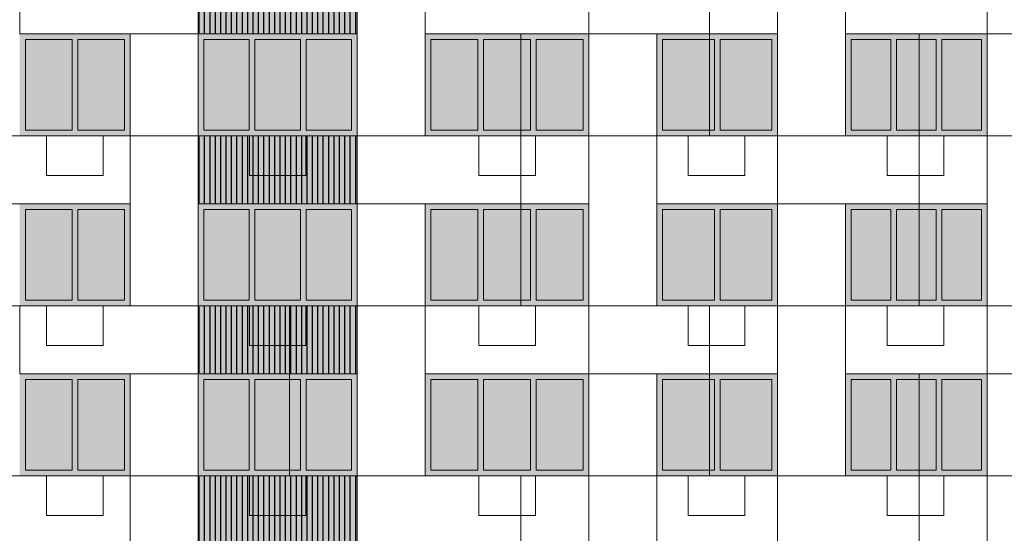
# Model space of a CAD drawing. Header units: millimetres. Extents: x 1036 to 193412, y -5275 to 5839817.
# Tile 101 of 104: x 161322 to 178707, y 5771991 to 5781058. Entities that reach past the tile are written whole.
import ezdxf

# ---------------------------------------------------------------- set-up
doc = ezdxf.new("R2010")
doc.units = ezdxf.units.MM
for name, color, linetype, lineweight, true_color in [('мелкий_dwg', 7, 'Continuous', 9, 0x767676), ('Фасады_Рабочий Лист _2__3_0_Ном__пера__161', 7, 'Continuous', 9, 0x656565), ('Фасады_Рабочий Лист _2__3_АР-Стены_внешние__АР_Ном__пера__101', 7, 'Continuous', 9, 0x999999), ('Фасады_Рабочий Лист _2__3_АР-Стены_внешние__АР_Ном__пера__61', 7, 'Continuous', 25, 0x656565)]:
    doc.layers.add(name, color=color, linetype=linetype, lineweight=lineweight, true_color=true_color)
for name, color, linetype, lineweight in [('Фасады_Рабочий Лист _2__3_0', 7, 'Continuous', 9), ('Фасады_Рабочий Лист _2__3_0_Ном__пера__1', 7, 'Continuous', 9), ('Фасады_Рабочий Лист _2__3_0_Ном__пера__120', 7, 'Continuous', 9)]:
    doc.layers.add(name, color=color, linetype=linetype, lineweight=lineweight)
picture_1 = doc.add_image_def('image62.png', size_in_pixel=(882, 833))
picture_2 = doc.add_image_def('image63.png', size_in_pixel=(882, 833))
picture_3 = doc.add_image_def('image64.png', size_in_pixel=(882, 833))
picture_4 = doc.add_image_def('image65.png', size_in_pixel=(882, 833))
picture_5 = doc.add_image_def('image66.png', size_in_pixel=(882, 833))
picture_6 = doc.add_image_def('image67.png', size_in_pixel=(882, 833))
picture_7 = doc.add_image_def('image101.png', size_in_pixel=(882, 833))
picture_8 = doc.add_image_def('image102.png', size_in_pixel=(882, 833))
picture_9 = doc.add_image_def('image103.png', size_in_pixel=(882, 833))
picture_10 = doc.add_image_def('image104.png', size_in_pixel=(882, 833))
picture_11 = doc.add_image_def('image159.png', size_in_pixel=(725, 814))
picture_12 = doc.add_image_def('image160.png', size_in_pixel=(725, 814))
picture_13 = doc.add_image_def('image164.png', size_in_pixel=(725, 814))
picture_14 = doc.add_image_def('image211.png', size_in_pixel=(734, 827))
picture_15 = doc.add_image_def('image212.png', size_in_pixel=(734, 827))
picture_16 = doc.add_image_def('image214.png', size_in_pixel=(734, 827))
picture_17 = doc.add_image_def('image221.png', size_in_pixel=(734, 827))
picture_18 = doc.add_image_def('image228.png', size_in_pixel=(734, 827))
picture_19 = doc.add_image_def('image230.png', size_in_pixel=(734, 827))
picture_20 = doc.add_image_def('image233.png', size_in_pixel=(725, 814))
picture_21 = doc.add_image_def('image234.png', size_in_pixel=(725, 814))
picture_22 = doc.add_image_def('image237.png', size_in_pixel=(725, 814))
picture_23 = doc.add_image_def('image242.png', size_in_pixel=(725, 814))
picture_24 = doc.add_image_def('image243.png', size_in_pixel=(725, 814))
picture_25 = doc.add_image_def('image330.png', size_in_pixel=(729, 823))
picture_26 = doc.add_image_def('image331.png', size_in_pixel=(729, 823))
picture_27 = doc.add_image_def('image332.png', size_in_pixel=(729, 823))
picture_28 = doc.add_image_def('image333.png', size_in_pixel=(729, 823))
picture_29 = doc.add_image_def('image339.png', size_in_pixel=(729, 823))
picture_30 = doc.add_image_def('image341.png', size_in_pixel=(729, 823))
picture_31 = doc.add_image_def('image342.png', size_in_pixel=(729, 823))
picture_32 = doc.add_image_def('image343.png', size_in_pixel=(729, 823))
picture_33 = doc.add_image_def('image484.png', size_in_pixel=(734, 827))

# ---------------------------------------------------------------- blocks, each defined once
blk = doc.blocks.new('мелкий_dwg-21588910-Схема расположения расчетных фрагментов фасада корпуса 2')
at = {"layer": 'Фасады_Рабочий Лист _2__3_0', "true_color": 0xf8f8f8}
for points in [[(-6860472, 5779108), (-6860472, 5780708), (-6861297, 5780708), (-6861297, 5779108)], [(-6859547, 5779108), (-6859547, 5780708), (-6860372, 5780708), (-6860372, 5779108)], [(-6857344, 5779108), (-6857344, 5780708), (-6858147, 5780708), (-6858147, 5779108)], [(-6856441, 5779108), (-6856441, 5780708), (-6857244, 5780708), (-6857244, 5779108)], [(-6855537, 5779108), (-6855537, 5780708), (-6856341, 5780708), (-6856341, 5779108)], [(-6853308, 5779108), (-6853308, 5780708), (-6854138, 5780708), (-6854138, 5779108), (-6853913, 5779108)], [(-6852377, 5779108), (-6852377, 5780708), (-6853208, 5780708), (-6853208, 5779108)], [(-6851447, 5779108), (-6851447, 5780708), (-6852277, 5780708), (-6852277, 5779108)], [(-6849133, 5779108), (-6849133, 5780708), (-6850047, 5780708), (-6850047, 5779108)], [(-6849033, 5779108), (-6848118, 5779108), (-6848118, 5780708), (-6849033, 5780708)], [(-6846018, 5779108), (-6846018, 5780708), (-6846718, 5780708), (-6846718, 5779108)], [(-6845218, 5779108), (-6845218, 5780708), (-6845918, 5780708), (-6845918, 5779108)], [(-6844418, 5779108), (-6844418, 5780708), (-6845118, 5780708), (-6845118, 5779108)], [(-6860472, 5776108), (-6860472, 5777708), (-6861297, 5777708), (-6861297, 5776108)], [(-6859547, 5776108), (-6859547, 5777708), (-6860372, 5777708), (-6860372, 5776108)], [(-6857344, 5776108), (-6857344, 5777708), (-6858147, 5777708), (-6858147, 5776108)], [(-6856441, 5776108), (-6856441, 5777708), (-6857244, 5777708), (-6857244, 5776108)], [(-6855537, 5776108), (-6855537, 5777708), (-6856341, 5777708), (-6856341, 5776108)], [(-6853308, 5776108), (-6853308, 5777708), (-6854138, 5777708), (-6854138, 5776108), (-6853913, 5776108)], [(-6852378, 5776108), (-6852378, 5777708), (-6853208, 5777708), (-6853208, 5776108)], [(-6851447, 5776108), (-6851447, 5777708), (-6852278, 5777708), (-6852278, 5776108)], [(-6849133, 5776108), (-6849133, 5777708), (-6850048, 5777708), (-6850048, 5776108)], [(-6849033, 5776108), (-6848118, 5776108), (-6848118, 5777708), (-6849033, 5777708)], [(-6846018, 5776108), (-6846018, 5777708), (-6846718, 5777708), (-6846718, 5776108)], [(-6845218, 5776108), (-6845218, 5777708), (-6845918, 5777708), (-6845918, 5776108)], [(-6844418, 5776108), (-6844418, 5777708), (-6845118, 5777708), (-6845118, 5776108)], [(-6860472, 5773108), (-6860472, 5774708), (-6861297, 5774708), (-6861297, 5773108)], [(-6859547, 5773108), (-6859547, 5774708), (-6860372, 5774708), (-6860372, 5773108)], [(-6857344, 5773108), (-6857344, 5774708), (-6858147, 5774708), (-6858147, 5773108)], [(-6856441, 5773108), (-6856441, 5774708), (-6857244, 5774708), (-6857244, 5773108)], [(-6855537, 5773108), (-6855537, 5774708), (-6856341, 5774708), (-6856341, 5773108)], [(-6853308, 5773108), (-6853308, 5774708), (-6854138, 5774708), (-6854138, 5773108), (-6853913, 5773108)], [(-6852378, 5773108), (-6852378, 5774708), (-6853208, 5774708), (-6853208, 5773108)], [(-6851447, 5773108), (-6851447, 5774708), (-6852278, 5774708), (-6852278, 5773108)], [(-6849133, 5773108), (-6849133, 5774708), (-6850048, 5774708), (-6850048, 5773108)], [(-6849033, 5773108), (-6848118, 5773108), (-6848118, 5774708), (-6849033, 5774708)], [(-6846018, 5773108), (-6846018, 5774708), (-6846718, 5774708), (-6846718, 5773108)], [(-6845218, 5773108), (-6845218, 5774708), (-6845918, 5774708), (-6845918, 5773108)], [(-6844418, 5773108), (-6844418, 5774708), (-6845118, 5774708), (-6845118, 5773108)]]:
    blk.add_hatch(color=7, dxfattribs=at).paths.add_polyline_path(points)
at = {"layer": 'Фасады_Рабочий Лист _2__3_0_Ном__пера__161', "true_color": 0xededed}
for points in [[(-6861397, 5780708), (-6859447, 5780708), (-6859447, 5780808), (-6861397, 5780808)], [(-6858147, 5780708), (-6855437, 5780708), (-6855437, 5780808), (-6858247, 5780808), (-6858247, 5780708)], [(-6853208, 5780708), (-6851347, 5780708), (-6851347, 5780808), (-6854237, 5780808), (-6854237, 5780708), (-6853308, 5780708)], [(-6848018, 5780708), (-6848018, 5780808), (-6850147, 5780808), (-6850147, 5780708), (-6848118, 5780708)], [(-6846718, 5780708), (-6844318, 5780708), (-6844318, 5780808), (-6846817, 5780808), (-6846817, 5780708)], [(-6861297, 5779108), (-6861297, 5780708), (-6861397, 5780708), (-6861397, 5779108)], [(-6860472, 5779108), (-6860372, 5779108), (-6860372, 5780708), (-6860472, 5780708)], [(-6859447, 5779108), (-6859447, 5780708), (-6859547, 5780708), (-6859547, 5779108)], [(-6858247, 5779108), (-6858147, 5779108), (-6858147, 5780708), (-6858247, 5780708), (-6858247, 5779288)], [(-6857344, 5779108), (-6857244, 5779108), (-6857244, 5780708), (-6857344, 5780708)], [(-6856441, 5779108), (-6856341, 5779108), (-6856341, 5780708), (-6856441, 5780708)], [(-6855537, 5779108), (-6855437, 5779108), (-6855437, 5780708), (-6855537, 5780708)], [(-6854237, 5779108), (-6854138, 5779108), (-6854138, 5780708), (-6854237, 5780708), (-6854237, 5779289)], [(-6853308, 5779108), (-6853208, 5779108), (-6853208, 5780708), (-6853308, 5780708), (-6853308, 5779199)], [(-6852277, 5779108), (-6852277, 5780708), (-6852377, 5780708), (-6852377, 5779108)], [(-6851447, 5779108), (-6851347, 5779108), (-6851347, 5780708), (-6851447, 5780708)], [(-6850047, 5779108), (-6850047, 5780708), (-6850147, 5780708), (-6850147, 5779108)], [(-6849033, 5779108), (-6849033, 5780708), (-6849133, 5780708), (-6849133, 5779108)], [(-6848018, 5779108), (-6848018, 5780708), (-6848118, 5780708), (-6848118, 5779108)], [(-6846718, 5779108), (-6846718, 5780708), (-6846817, 5780708), (-6846817, 5779108)], [(-6845918, 5779108), (-6845918, 5780708), (-6846018, 5780708), (-6846018, 5779108)], [(-6845118, 5779108), (-6845118, 5780708), (-6845218, 5780708), (-6845218, 5779108)], [(-6844318, 5779108), (-6844318, 5780708), (-6844418, 5780708), (-6844418, 5779108)], [(-6861397, 5779008), (-6859447, 5779008), (-6859447, 5779108), (-6861397, 5779108)], [(-6858247, 5779008), (-6855437, 5779008), (-6855437, 5779108), (-6858247, 5779108)], [(-6853208, 5779008), (-6851347, 5779008), (-6851347, 5779108), (-6854237, 5779108), (-6854237, 5779008), (-6853913, 5779008)], [(-6849133, 5779008), (-6848018, 5779008), (-6848018, 5779108), (-6850147, 5779108), (-6850147, 5779008), (-6850047, 5779008)], [(-6846718, 5779008), (-6844318, 5779008), (-6844318, 5779108), (-6846817, 5779108), (-6846817, 5779008)], [(-6861397, 5777708), (-6859447, 5777708), (-6859447, 5777808), (-6861397, 5777808)], [(-6861297, 5776108), (-6861297, 5777708), (-6861397, 5777708), (-6861397, 5776108)], [(-6860472, 5776108), (-6860372, 5776108), (-6860372, 5777708), (-6860472, 5777708)], [(-6859447, 5776108), (-6859447, 5777708), (-6859547, 5777708), (-6859547, 5776108)], [(-6858147, 5777708), (-6855437, 5777708), (-6855437, 5777808), (-6858247, 5777808), (-6858247, 5777708)], [(-6858247, 5776108), (-6858147, 5776108), (-6858147, 5777708), (-6858247, 5777708), (-6858247, 5776288)], [(-6857344, 5776108), (-6857244, 5776108), (-6857244, 5777708), (-6857344, 5777708)], [(-6856441, 5776108), (-6856341, 5776108), (-6856341, 5777708), (-6856441, 5777708)], [(-6855537, 5776108), (-6855437, 5776108), (-6855437, 5777708), (-6855537, 5777708)], [(-6853208, 5777708), (-6851347, 5777708), (-6851347, 5777808), (-6854237, 5777808), (-6854237, 5777708), (-6853308, 5777708)], [(-6854237, 5776108), (-6854138, 5776108), (-6854138, 5777708), (-6854237, 5777708), (-6854237, 5776289)], [(-6853308, 5776108), (-6853208, 5776108), (-6853208, 5777708), (-6853308, 5777708), (-6853308, 5776199)], [(-6852278, 5776108), (-6852278, 5777708), (-6852378, 5777708), (-6852378, 5776108)], [(-6851447, 5776108), (-6851347, 5776108), (-6851347, 5777708), (-6851447, 5777708)], [(-6848018, 5777708), (-6848018, 5777808), (-6850147, 5777808), (-6850147, 5777708), (-6848118, 5777708)], [(-6850048, 5776108), (-6850048, 5777708), (-6850147, 5777708), (-6850147, 5776108)], [(-6849033, 5776108), (-6849033, 5777708), (-6849133, 5777708), (-6849133, 5776108)], [(-6848018, 5776108), (-6848018, 5777708), (-6848118, 5777708), (-6848118, 5776108)], [(-6846718, 5777708), (-6844318, 5777708), (-6844318, 5777808), (-6846817, 5777808), (-6846817, 5777708)], [(-6846718, 5776108), (-6846718, 5777708), (-6846817, 5777708), (-6846817, 5776108)], [(-6845918, 5776108), (-6845918, 5777708), (-6846018, 5777708), (-6846018, 5776108)], [(-6845118, 5776108), (-6845118, 5777708), (-6845218, 5777708), (-6845218, 5776108)], [(-6844318, 5776108), (-6844318, 5777708), (-6844418, 5777708), (-6844418, 5776108)], [(-6861397, 5776008), (-6859447, 5776008), (-6859447, 5776108), (-6861397, 5776108)], [(-6858247, 5776008), (-6855437, 5776008), (-6855437, 5776108), (-6858247, 5776108)], [(-6852278, 5776008), (-6851347, 5776008), (-6851347, 5776108), (-6854237, 5776108), (-6854237, 5776008), (-6852378, 5776008)], [(-6849133, 5776008), (-6848018, 5776008), (-6848018, 5776108), (-6850147, 5776108), (-6850147, 5776008), (-6850048, 5776008)], [(-6846718, 5776008), (-6844318, 5776008), (-6844318, 5776108), (-6846817, 5776108), (-6846817, 5776008)], [(-6860472, 5774708), (-6859447, 5774708), (-6859447, 5774808), (-6861397, 5774808), (-6861397, 5774708), (-6861297, 5774708)], [(-6861297, 5773108), (-6861297, 5774708), (-6861397, 5774708), (-6861397, 5773108)], [(-6860472, 5773108), (-6860372, 5773108), (-6860372, 5774708), (-6860472, 5774708)], [(-6859447, 5773108), (-6859447, 5774708), (-6859547, 5774708), (-6859547, 5773108)], [(-6856441, 5774708), (-6855437, 5774708), (-6855437, 5774808), (-6858247, 5774808), (-6858247, 5774708), (-6857244, 5774708)], [(-6858247, 5773108), (-6858147, 5773108), (-6858147, 5774708), (-6858247, 5774708), (-6858247, 5773288)], [(-6857344, 5773108), (-6857244, 5773108), (-6857244, 5774708), (-6857344, 5774708)], [(-6856441, 5773108), (-6856341, 5773108), (-6856341, 5774708), (-6856441, 5774708)], [(-6855537, 5773108), (-6855437, 5773108), (-6855437, 5774708), (-6855537, 5774708)], [(-6854238, 5774708), (-6851347, 5774708), (-6851347, 5774808), (-6854238, 5774808), (-6854238, 5774785)], [(-6854238, 5773108), (-6854138, 5773108), (-6854138, 5774708), (-6854238, 5774708), (-6854238, 5773289)], [(-6853308, 5773108), (-6853208, 5773108), (-6853208, 5774708), (-6853308, 5774708), (-6853308, 5773199)], [(-6852278, 5773108), (-6852278, 5774708), (-6852378, 5774708), (-6852378, 5773108)], [(-6851447, 5773108), (-6851347, 5773108), (-6851347, 5774708), (-6851447, 5774708)], [(-6848118, 5774708), (-6848018, 5774708), (-6848018, 5774808), (-6850147, 5774808), (-6850147, 5774708), (-6848991, 5774708)], [(-6850048, 5773108), (-6850048, 5774708), (-6850147, 5774708), (-6850147, 5773108)], [(-6849033, 5773108), (-6849033, 5774708), (-6849133, 5774708), (-6849133, 5773108)], [(-6848018, 5773108), (-6848018, 5774708), (-6848118, 5774708), (-6848118, 5773108)], [(-6845118, 5774708), (-6844318, 5774708), (-6844318, 5774808), (-6846817, 5774808), (-6846817, 5774708), (-6845218, 5774708)], [(-6846718, 5773108), (-6846718, 5774708), (-6846817, 5774708), (-6846817, 5773108)], [(-6845918, 5773108), (-6845918, 5774708), (-6846018, 5774708), (-6846018, 5773108)], [(-6845118, 5773108), (-6845118, 5774708), (-6845218, 5774708), (-6845218, 5773108)], [(-6844318, 5773108), (-6844318, 5774708), (-6844418, 5774708), (-6844418, 5773108)], [(-6861397, 5773008), (-6859447, 5773008), (-6859447, 5773108), (-6861397, 5773108)], [(-6858247, 5773008), (-6855437, 5773008), (-6855437, 5773108), (-6858247, 5773108)], [(-6852278, 5773008), (-6851347, 5773008), (-6851347, 5773108), (-6854238, 5773108), (-6854238, 5773008), (-6852378, 5773008)], [(-6849133, 5773008), (-6848018, 5773008), (-6848018, 5773108), (-6850147, 5773108), (-6850147, 5773008), (-6850048, 5773008)], [(-6846718, 5773008), (-6844318, 5773008), (-6844318, 5773108), (-6846817, 5773108), (-6846817, 5773008)]]:
    blk.add_hatch(color=7, dxfattribs=at).paths.add_polyline_path(points)
at = {"layer": 'Фасады_Рабочий Лист _2__3_АР-Стены_внешние__АР_Ном__пера__101', "true_color": 0xf3f3f3}
for points in [[(-6858247, 5780808), (-6855437, 5780808), (-6855437, 5782008), (-6858247, 5782006), (-6858247, 5780808)], [(-6858247, 5777808), (-6855437, 5777808), (-6855437, 5779008), (-6858247, 5779008)], [(-6858247, 5774808), (-6855437, 5774808), (-6855437, 5776008), (-6858247, 5776008)], [(-6858247, 5771808), (-6855437, 5771808), (-6855437, 5773008), (-6858247, 5773008)]]:
    blk.add_hatch(color=7, dxfattribs=at).paths.add_polyline_path(points)
at = {"layer": 'Фасады_Рабочий Лист _2__3_АР-Стены_внешние__АР_Ном__пера__61', "true_color": 0xcbcbcb}
h = blk.add_hatch(dxfattribs=at)
h.set_pattern_fill('FP_4', color=9, style=0, pattern_type=2)
h.set_pattern_definition([(90, (-6856842.37, 5781708.33), (95.273, -6e-15), [])])
h.paths.add_polyline_path([(-6858247, 5780808), (-6855437, 5780808), (-6855437, 5782008), (-6858247, 5782006), (-6858247, 5780808)])
h = blk.add_hatch(dxfattribs=at)
h.set_pattern_fill('FP_13', color=9, style=0, pattern_type=2)
h.set_pattern_definition([(90, (-6856842.37, 5778708.33), (95.273, -6e-15), [])])
h.paths.add_polyline_path([(-6858247, 5777808), (-6855437, 5777808), (-6855437, 5779008), (-6858247, 5779008)])
h = blk.add_hatch(dxfattribs=at)
h.set_pattern_fill('FP_14', color=9, style=0, pattern_type=2)
h.set_pattern_definition([(90, (-6856842.37, 5775708.33), (95.273, -6e-15), [])])
h.paths.add_polyline_path([(-6858247, 5774808), (-6855437, 5774808), (-6855437, 5776008), (-6858247, 5776008)])
h = blk.add_hatch(dxfattribs=at)
h.set_pattern_fill('FP_15', color=9, style=0, pattern_type=2)
h.set_pattern_definition([(90, (-6856842.37, 5772708.33), (95.273, -6e-15), [])])
h.paths.add_polyline_path([(-6858247, 5771808), (-6855437, 5771808), (-6855437, 5773008), (-6858247, 5773008)])
at = {"layer": 'Фасады_Рабочий Лист _2__3_0_Ном__пера__1', "color": 253, "true_color": 0xaaaaaa}
for p, q in [((-6844318, 5779008), (-6844318, 5782008)), ((-6861397, 5780808), (-6861397, 5780808)), ((-6859447, 5780808), (-6859447, 5779008)), ((-6851347, 5780808), (-6851347, 5779008)), ((-6848018, 5780808), (-6848018, 5779008)), ((-6840668, 5780808), (-6846818, 5780808)), ((-6859447, 5779008), (-6858247, 5779008)), ((-6851347, 5779008), (-6850148, 5779008)), ((-6848017, 5779008), (-6848017, 5777808)), ((-6861397, 5777808), (-6861397, 5777808)), ((-6859447, 5777808), (-6859447, 5776008)), ((-6851347, 5777808), (-6851347, 5776008)), ((-6848018, 5777808), (-6848018, 5776008)), ((-6855438, 5776008), (-6854238, 5776008)), ((-6851347, 5776008), (-6851347, 5774808)), ((-6848017, 5776008), (-6846818, 5776008)), ((-6844318, 5776008), (-6844318, 5774808)), ((-6861397, 5774808), (-6861397, 5774808)), ((-6859447, 5774808), (-6859447, 5773008)), ((-6848018, 5774808), (-6848018, 5773008)), ((-6859447, 5773008), (-6858247, 5773008)), ((-6848017, 5773008), (-6848017, 5771808))]:
    blk.add_line(p, q, dxfattribs=at)
at = {"layer": 'Фасады_Рабочий Лист _2__3_0_Ном__пера__1', "color": 253, "true_color": 0xaaaaaa, "flags": 128}
for points in [[(-6858247, 5782008), (-6859447, 5782008), (-6859447, 5786808), (-6858247, 5786808), (-6858247, 5780808)], [(-6851347, 5783808), (-6851347, 5782008), (-6848017, 5782008), (-6848017, 5780808), (-6851347, 5780808), (-6851347, 5782008)], [(-6855438, 5782008), (-6855438, 5780808), (-6861398, 5780808)], [(-6855438, 5782008), (-6854238, 5782008), (-6851347, 5782008), (-6851347, 5776008), (-6850148, 5776008), (-6850148, 5780808), (-6854238, 5780808)], [(-6858247, 5776008), (-6859447, 5776008), (-6859447, 5780808), (-6858247, 5780808), (-6858247, 5774808)], [(-6855437, 5780808), (-6855437, 5779008), (-6855437, 5777808), (-6855437, 5776008)], [(-6844323, 5780808), (-6844318, 5780808), (-6844318, 5779008)], [(-6843117, 5780808), (-6843118, 5780808), (-6843118, 5776008), (-6844318, 5776008), (-6844318, 5779008), (-6843118, 5779008), (-6837307, 5779008), (-6837307, 5777808), (-6843118, 5777808)], [(-6860923, 5779008), (-6860923, 5778308), (-6859923, 5778308), (-6859923, 5779008), (-6860923, 5779008)], [(-6857343, 5779008), (-6857343, 5778308), (-6856343, 5778308), (-6856343, 5779008), (-6857343, 5779008)], [(-6853293, 5779008), (-6853293, 5778308), (-6852293, 5778308), (-6852293, 5779008), (-6853293, 5779008)], [(-6849593, 5779008), (-6849593, 5778308), (-6848593, 5778308), (-6848593, 5779008), (-6849593, 5779008)], [(-6846083, 5779008), (-6846083, 5778308), (-6845083, 5778308), (-6845083, 5779008), (-6846083, 5779008)], [(-6854238, 5777808), (-6854238, 5773008), (-6855438, 5773008), (-6855438, 5777808)], [(-6844323, 5777808), (-6844318, 5777808), (-6844318, 5776008)], [(-6862598, 5776008), (-6861398, 5776008), (-6855437, 5776008), (-6855437, 5774808), (-6861398, 5774808), (-6861398, 5776008)], [(-6860923, 5776008), (-6860923, 5775308), (-6859923, 5775308), (-6859923, 5776008), (-6860923, 5776008)], [(-6857343, 5776008), (-6857343, 5775308), (-6856343, 5775308), (-6856343, 5776008), (-6857343, 5776008)], [(-6853293, 5776008), (-6853293, 5775308), (-6852293, 5775308), (-6852293, 5776008), (-6853293, 5776008)], [(-6849593, 5776008), (-6849593, 5775308), (-6848593, 5775308), (-6848593, 5776008), (-6849593, 5776008)], [(-6846083, 5776008), (-6846083, 5775308), (-6845083, 5775308), (-6845083, 5776008), (-6846083, 5776008)], [(-6858247, 5770008), (-6859447, 5770008), (-6859447, 5774808), (-6858247, 5774808), (-6858247, 5768808)], [(-6855437, 5774808), (-6855437, 5773008), (-6851347, 5773008), (-6851347, 5771808), (-6855437, 5771808), (-6855437, 5773008)], [(-6851347, 5774808), (-6851347, 5770008), (-6850148, 5770008), (-6850148, 5774808), (-6851347, 5774808), (-6851347, 5773008), (-6850148, 5773008), (-6844317, 5773008), (-6843118, 5773008)], [(-6844323, 5774808), (-6844318, 5774808), (-6844318, 5773008)], [(-6860923, 5773008), (-6860923, 5772308), (-6859923, 5772308), (-6859923, 5773008), (-6860923, 5773008)], [(-6857343, 5773008), (-6857343, 5772308), (-6856343, 5772308), (-6856343, 5773008), (-6857343, 5773008)], [(-6853293, 5773008), (-6853293, 5772308), (-6852293, 5772308), (-6852293, 5773008), (-6853293, 5773008)], [(-6849593, 5773008), (-6849593, 5772308), (-6848593, 5772308), (-6848593, 5773008), (-6849593, 5773008)], [(-6846083, 5773008), (-6846083, 5772308), (-6845083, 5772308), (-6845083, 5773008), (-6846083, 5773008)]]:
    blk.add_lwpolyline(points, dxfattribs=at)
for points in [[(-6855438, 5783808), (-6854238, 5783808), (-6854238, 5779008), (-6855438, 5779008)], [(-6848018, 5783808), (-6846818, 5783808), (-6846818, 5779008), (-6848018, 5779008)], [(-6859447, 5779008), (-6859447, 5777808), (-6865108, 5777808), (-6865108, 5779008)], [(-6851348, 5779008), (-6851348, 5777808), (-6858247, 5777808), (-6858247, 5779008)], [(-6844318, 5779008), (-6844318, 5777808), (-6850147, 5777808), (-6850147, 5779008)], [(-6848017, 5777808), (-6846818, 5777808), (-6846818, 5773008), (-6848017, 5773008)], [(-6848017, 5776008), (-6848017, 5774808), (-6854237, 5774808), (-6854237, 5776008)], [(-6840668, 5776008), (-6840668, 5774808), (-6846818, 5774808), (-6846818, 5776008)], [(-6844317, 5774808), (-6843118, 5774808), (-6843118, 5770008), (-6844317, 5770008)], [(-6859447, 5773008), (-6859447, 5771808), (-6865108, 5771808), (-6865108, 5773008)], [(-6851348, 5773008), (-6851348, 5771808), (-6858247, 5771808), (-6858247, 5773008)]]:
    blk.add_lwpolyline(points, close=True, dxfattribs=at)
at = {"layer": 'Фасады_Рабочий Лист _2__3_0_Ном__пера__120', "color": 253, "true_color": 0xaaaaaa, "flags": 128}
for points in [[(-6860472, 5779108), (-6860472, 5780708), (-6861297, 5780708), (-6861297, 5779108), (-6860472, 5779108)], [(-6859547, 5779108), (-6859547, 5780708), (-6860372, 5780708), (-6860372, 5779108), (-6859547, 5779108)], [(-6857344, 5779108), (-6857344, 5780708), (-6858147, 5780708), (-6858147, 5779108), (-6857344, 5779108)], [(-6856441, 5779108), (-6856441, 5780708), (-6857244, 5780708), (-6857244, 5779108), (-6856441, 5779108)], [(-6855537, 5779108), (-6855537, 5780708), (-6856341, 5780708), (-6856341, 5779108), (-6855537, 5779108)], [(-6853308, 5780708), (-6853308, 5779108), (-6854138, 5779108), (-6854138, 5780708), (-6853308, 5780708)], [(-6852377, 5780708), (-6852377, 5779108), (-6853208, 5779108), (-6853208, 5780708), (-6852377, 5780708)], [(-6851447, 5780708), (-6851447, 5779108), (-6852277, 5779108), (-6852277, 5780708), (-6851447, 5780708)], [(-6849133, 5780708), (-6849133, 5779108), (-6850047, 5779108), (-6850047, 5780708), (-6849133, 5780708)], [(-6848118, 5780708), (-6848118, 5779108), (-6849033, 5779108), (-6849033, 5780708), (-6848118, 5780708)], [(-6846018, 5780708), (-6846018, 5779108), (-6846718, 5779108), (-6846718, 5780708), (-6846018, 5780708)], [(-6845218, 5780708), (-6845218, 5779108), (-6845918, 5779108), (-6845918, 5780708), (-6845218, 5780708)], [(-6844418, 5780708), (-6844418, 5779108), (-6845118, 5779108), (-6845118, 5780708), (-6844418, 5780708)], [(-6860472, 5776108), (-6860472, 5777708), (-6861297, 5777708), (-6861297, 5776108), (-6860472, 5776108)], [(-6859547, 5776108), (-6859547, 5777708), (-6860372, 5777708), (-6860372, 5776108), (-6859547, 5776108)], [(-6857344, 5776108), (-6857344, 5777708), (-6858147, 5777708), (-6858147, 5776108), (-6857344, 5776108)], [(-6856441, 5776108), (-6856441, 5777708), (-6857244, 5777708), (-6857244, 5776108), (-6856441, 5776108)], [(-6855537, 5776108), (-6855537, 5777708), (-6856341, 5777708), (-6856341, 5776108), (-6855537, 5776108)], [(-6853308, 5777708), (-6853308, 5776108), (-6854138, 5776108), (-6854138, 5777708), (-6853308, 5777708)], [(-6852378, 5777708), (-6852378, 5776108), (-6853208, 5776108), (-6853208, 5777708), (-6852378, 5777708)], [(-6851447, 5777708), (-6851447, 5776108), (-6852278, 5776108), (-6852278, 5777708), (-6851447, 5777708)], [(-6849133, 5777708), (-6849133, 5776108), (-6850048, 5776108), (-6850048, 5777708), (-6849133, 5777708)], [(-6848118, 5777708), (-6848118, 5776108), (-6849033, 5776108), (-6849033, 5777708), (-6848118, 5777708)], [(-6846018, 5777708), (-6846018, 5776108), (-6846718, 5776108), (-6846718, 5777708), (-6846018, 5777708)], [(-6845218, 5777708), (-6845218, 5776108), (-6845918, 5776108), (-6845918, 5777708), (-6845218, 5777708)], [(-6844418, 5777708), (-6844418, 5776108), (-6845118, 5776108), (-6845118, 5777708), (-6844418, 5777708)], [(-6860472, 5773108), (-6860472, 5774708), (-6861297, 5774708), (-6861297, 5773108), (-6860472, 5773108)], [(-6859547, 5773108), (-6859547, 5774708), (-6860372, 5774708), (-6860372, 5773108), (-6859547, 5773108)], [(-6857344, 5773108), (-6857344, 5774708), (-6858147, 5774708), (-6858147, 5773108), (-6857344, 5773108)], [(-6856441, 5773108), (-6856441, 5774708), (-6857244, 5774708), (-6857244, 5773108), (-6856441, 5773108)], [(-6855537, 5773108), (-6855537, 5774708), (-6856341, 5774708), (-6856341, 5773108), (-6855537, 5773108)], [(-6853308, 5774708), (-6853308, 5773108), (-6854138, 5773108), (-6854138, 5774708), (-6853308, 5774708)], [(-6852378, 5774708), (-6852378, 5773108), (-6853208, 5773108), (-6853208, 5774708), (-6852378, 5774708)], [(-6851447, 5774708), (-6851447, 5773108), (-6852278, 5773108), (-6852278, 5774708), (-6851447, 5774708)], [(-6849133, 5774708), (-6849133, 5773108), (-6850048, 5773108), (-6850048, 5774708), (-6849133, 5774708)], [(-6848118, 5774708), (-6848118, 5773108), (-6849033, 5773108), (-6849033, 5774708), (-6848118, 5774708)], [(-6846018, 5774708), (-6846018, 5773108), (-6846718, 5773108), (-6846718, 5774708), (-6846018, 5774708)], [(-6845218, 5774708), (-6845218, 5773108), (-6845918, 5773108), (-6845918, 5774708), (-6845218, 5774708)], [(-6844418, 5774708), (-6844418, 5773108), (-6845118, 5773108), (-6845118, 5774708), (-6844418, 5774708)]]:
    blk.add_lwpolyline(points, dxfattribs=at)
at = {"layer": 'Фасады_Рабочий Лист _2__3_0_Ном__пера__1', "color": 253, "true_color": 0xaaaaaa}
image = blk.add_image(picture_17, insert=(-6858247, 5782008), size_in_units=(3150, 1200), rotation=-180, dxfattribs=at)
image.dxf.flags = 7
image = blk.add_image(picture_12, insert=(-6854238, 5782008), size_in_units=(1200, 3000), rotation=-180, dxfattribs=at)
image.dxf.flags = 7
image = blk.add_image(picture_18, insert=(-6851347, 5782008), size_in_units=(2890, 1200), rotation=-180, dxfattribs=at)
image.dxf.flags = 7
image = blk.add_image(picture_25, insert=(-6851347, 5780808), size_in_units=(3330, 1200), rotation=0, dxfattribs=at)
image.dxf.flags = 7
image = blk.add_image(picture_10, insert=(-6848017, 5782008), size_in_units=(1200, 3000), rotation=-180, dxfattribs=at)
image.dxf.flags = 7
image = blk.add_image(picture_19, insert=(-6844317, 5782008), size_in_units=(2500, 1200), rotation=-180, dxfattribs=at)
image.dxf.flags = 7
image = blk.add_image(picture_28, insert=(-6844317, 5780808), size_in_units=(3650, 1200), rotation=0, dxfattribs=at)
image.dxf.flags = 7
image = blk.add_image(picture_23, insert=(-6858247, 5780808), size_in_units=(1200, 1800), rotation=-180, dxfattribs=at)
image.dxf.flags = 7
image = blk.add_image(picture_3, insert=(-6851347, 5780808), size_in_units=(1200, 1800), rotation=-180, dxfattribs=at)
image.dxf.flags = 7
image = blk.add_image(picture_5, insert=(-6844317, 5780808), size_in_units=(1200, 1800), rotation=-180, dxfattribs=at)
image.dxf.flags = 7
image = blk.add_image(picture_33, insert=(-6859447, 5779008), size_in_units=(3150, 1200), rotation=-180, dxfattribs=at)
image.dxf.flags = 7
image = blk.add_image(picture_11, insert=(-6858247, 5779008), size_in_units=(1200, 3000), rotation=-180, dxfattribs=at)
image.dxf.flags = 7
image = blk.add_image(picture_27, insert=(-6855437, 5777808), size_in_units=(4090, 1200), rotation=0, dxfattribs=at)
image.dxf.flags = 7
image = blk.add_image(picture_4, insert=(-6851347, 5779008), size_in_units=(1200, 3000), rotation=-180, dxfattribs=at)
image.dxf.flags = 7
image = blk.add_image(picture_26, insert=(-6850147, 5777808), size_in_units=(5830, 1200), rotation=0, dxfattribs=at)
image.dxf.flags = 7
image = blk.add_image(picture_6, insert=(-6844317, 5779008), size_in_units=(1200, 3000), rotation=-180, dxfattribs=at)
image.dxf.flags = 7
image = blk.add_image(picture_24, insert=(-6854237, 5777808), size_in_units=(1200, 1800), rotation=-180, dxfattribs=at)
image.dxf.flags = 7
image = blk.add_image(picture_20, insert=(-6846818, 5777808), size_in_units=(1200, 1800), rotation=-180, dxfattribs=at)
image.dxf.flags = 7
image = blk.add_image(picture_14, insert=(-6858247, 5776008), size_in_units=(3150, 1200), rotation=-180, dxfattribs=at)
image.dxf.flags = 7
image = blk.add_image(picture_7, insert=(-6855437, 5776008), size_in_units=(1200, 3000), rotation=-180, dxfattribs=at)
image.dxf.flags = 7
image = blk.add_image(picture_30, insert=(-6854237, 5774808), size_in_units=(2890, 1200), rotation=0, dxfattribs=at)
image.dxf.flags = 7
image = blk.add_image(picture_16, insert=(-6848017, 5776008), size_in_units=(3330, 1200), rotation=-180, dxfattribs=at)
image.dxf.flags = 7
image = blk.add_image(picture_9, insert=(-6848017, 5776008), size_in_units=(1200, 3000), rotation=-180, dxfattribs=at)
image.dxf.flags = 7
image = blk.add_image(picture_29, insert=(-6846818, 5774808), size_in_units=(6150, 1200), rotation=0, dxfattribs=at)
image.dxf.flags = 7
image = blk.add_image(picture_22, insert=(-6858247, 5774808), size_in_units=(1200, 1800), rotation=-180, dxfattribs=at)
image.dxf.flags = 7
image = blk.add_image(picture_21, insert=(-6850147, 5774808), size_in_units=(1200, 1800), rotation=-180, dxfattribs=at)
image.dxf.flags = 7
image = blk.add_image(picture_1, insert=(-6844317, 5774808), size_in_units=(1200, 1800), rotation=-180, dxfattribs=at)
image.dxf.flags = 7
image = blk.add_image(picture_15, insert=(-6859447, 5773008), size_in_units=(3150, 1200), rotation=-180, dxfattribs=at)
image.dxf.flags = 7
image = blk.add_image(picture_13, insert=(-6858247, 5773008), size_in_units=(1200, 3000), rotation=-180, dxfattribs=at)
image.dxf.flags = 7
image = blk.add_image(picture_31, insert=(-6855437, 5771808), size_in_units=(4090, 1200), rotation=0, dxfattribs=at)
image.dxf.flags = 7
image = blk.add_image(picture_8, insert=(-6851347, 5773008), size_in_units=(1200, 3000), rotation=-180, dxfattribs=at)
image.dxf.flags = 7
image = blk.add_image(picture_32, insert=(-6850148, 5771808), size_in_units=(5831, 1200), rotation=0, dxfattribs=at)
image.dxf.flags = 7
image = blk.add_image(picture_2, insert=(-6844317, 5773008), size_in_units=(1200, 3000), rotation=-180, dxfattribs=at)
image.dxf.flags = 7

msp = doc.modelspace()

# ---------------------------------------------------------------- block references
at = {"layer": 'мелкий_dwg', "color": 253, "true_color": 0xaaaaaa}
msp.add_blockref('мелкий_dwg-21588910-Схема расположения расчетных фрагментов фасада корпуса 2', (7022720, 0), dxfattribs=at)

doc.saveas('drawing.dxf')
